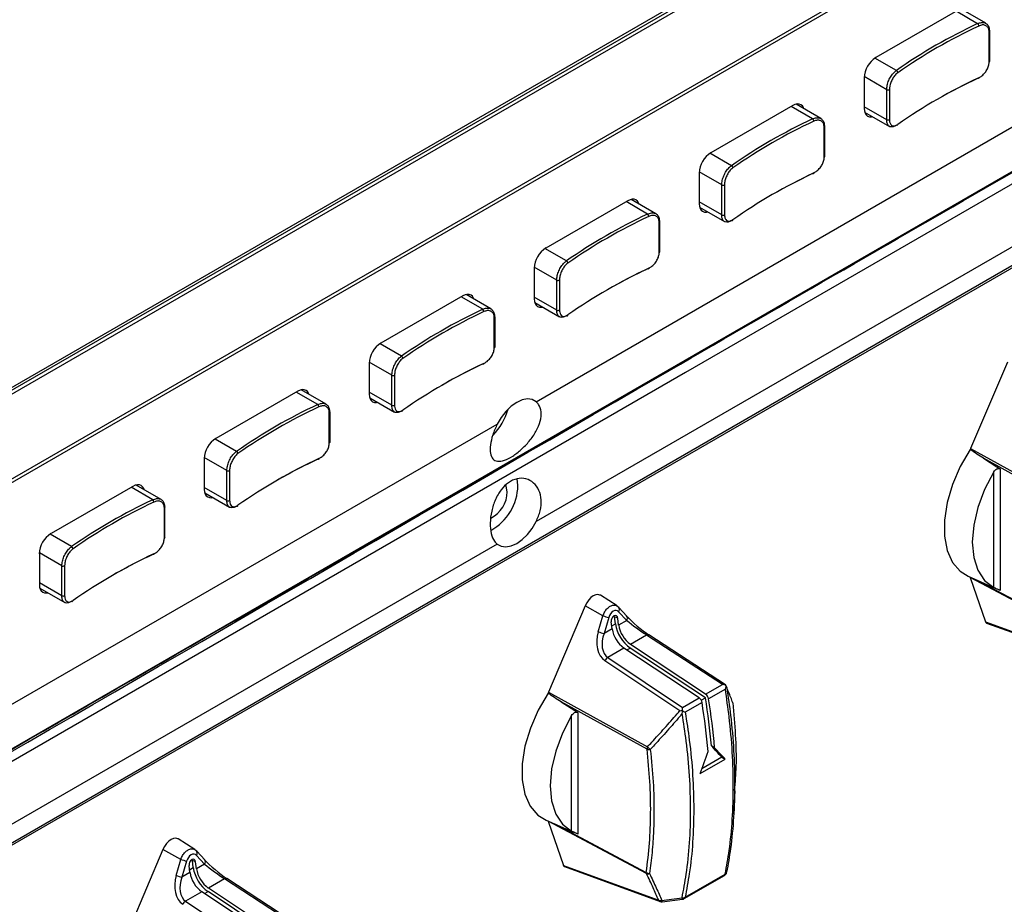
# Model space of a CAD drawing. Header units: millimetres. Extents: x 7205 to 9529, y -660 to 140.
# Tile 164 of 193: x 8985 to 9092, y -255 to -159. Entities that reach past the tile are written whole.
import ezdxf

# ---------------------------------------------------------------- set-up
doc = ezdxf.new("R2010")
doc.units = ezdxf.units.MM
doc.header["$LTSCALE"] = 3

msp = doc.modelspace()

# ---------------------------------------------------------------- linework, layer by layer
at = {"color": 7, "linetype": 'Continuous', "lineweight": 25}
for p, q in [((9040.97, -200.63), (9173.2, -124.29)), ((9173.2, -137.36), (9040.97, -213.69)), ((9170.57, -140.91), (8907.13, -293)), ((9168.25, -142.49), (8907.33, -293.12)), ((9076.77, -146.17), (8926.15, -233.12)), ((9076.41, -145.97), (8926.5, -232.51)), ((9076.13, -145.81), (8926.79, -232.02)), ((8921.7, -244.92), (9081.22, -152.83)), ((8921.82, -245.24), (9081.35, -153.15)), ((9086.86, -158.01), (9077.95, -163.15)), ((9089.93, -159.42), (9087.22, -157.86)), ((9090.29, -163.64), (9090.29, -160.37)), ((9090.37, -163.55), (9090.37, -160.28)), ((9076.68, -165.35), (9076.68, -168.7)), ((9079.14, -169.92), (9079.14, -166.65)), ((9079.44, -166.64), (9079.44, -169.9)), ((9071.97, -169.79), (9069.26, -168.23)), ((9068.9, -168.37), (9059.99, -173.52)), ((9076.73, -169.09), (9079.44, -170.65)), ((9072.33, -174.01), (9072.33, -170.74)), ((9072.41, -173.92), (9072.41, -170.65)), ((9058.72, -175.72), (9058.72, -179.07)), ((9061.18, -180.28), (9061.18, -177.02)), ((9061.47, -177.01), (9061.47, -180.27)), ((9050.94, -178.74), (9042.03, -183.89)), ((9054.01, -180.16), (9051.3, -178.6)), ((9058.77, -179.45), (9061.48, -181.02)), ((9054.37, -184.38), (9054.37, -181.11)), ((9054.45, -184.28), (9054.45, -181.02)), ((9040.76, -186.09), (9040.76, -189.44)), ((9043.22, -190.65), (9043.22, -187.39)), ((9043.51, -187.38), (9043.51, -190.64)), ((9032.98, -189.11), (9024.07, -194.25)), ((9036.05, -190.53), (9033.34, -188.96)), ((9040.81, -189.82), (9043.52, -191.39)), ((9036.41, -194.74), (9036.41, -191.48)), ((9036.49, -194.65), (9036.49, -191.39)), ((9022.8, -196.46), (9022.8, -199.81)), ((9092.27, -196.31), (9088.26, -205.73)), ((9025.25, -201.02), (9025.25, -197.75)), ((9025.55, -197.74), (9025.55, -201.01)), ((9018.09, -200.9), (9015.38, -199.33)), ((9015.02, -199.48), (9006.11, -204.62)), ((9022.85, -200.19), (9025.56, -201.75)), ((9018.45, -205.11), (9018.45, -201.85)), ((9018.53, -205.02), (9018.53, -201.75)), ((8904.5, -279.41), (9036.73, -203.07)), ((9088.26, -205.73), (9099.06, -211.67)), ((9004.84, -206.83), (9004.84, -210.18)), ((9099, -211.93), (9089.66, -206.79)), ((9091.49, -207.94), (9091.49, -221.18)), ((9007.29, -211.39), (9007.29, -208.12)), ((9007.59, -208.11), (9007.59, -211.38)), ((9038.99, -209.77), (9038.9, -209)), ((9090.79, -220.87), (9090.79, -208.27)), ((8997.06, -209.85), (8988.15, -214.99)), ((9000.13, -211.26), (8997.42, -209.7)), ((9004.89, -210.56), (9007.6, -212.12)), ((9000.49, -215.48), (9000.49, -212.21)), ((9000.56, -215.39), (9000.56, -212.12)), ((9036.73, -216.14), (8904.5, -292.47)), ((8986.88, -217.2), (8986.88, -220.54)), ((8989.33, -221.76), (8989.33, -218.49)), ((8989.63, -218.48), (8989.63, -221.75)), ((9088.01, -219.64), (9091.08, -221)), ((9098.94, -225.48), (9088.22, -219.78)), ((9088.22, -219.78), (9089.89, -224.6)), ((8986.93, -220.93), (8989.64, -222.49)), ((9049.78, -222.87), (9047.96, -221.71)), ((9046.3, -222.85), (9042.3, -232.27)), ((9048.24, -223.94), (9046.3, -222.85)), ((9049.97, -223.03), (9049.77, -222.89)), ((9047.73, -225.69), (9048.24, -223.94)), ((9050.83, -224.45), (9049.95, -223.5)), ((9050.85, -223.98), (9049.97, -223.03)), ((9048.88, -224.12), (9048.37, -225.87)), ((9049.24, -225.36), (9049.14, -224.6)), ((9049.6, -224.82), (9049.5, -224.06)), ((9049.85, -224.2), (9049.5, -224.06)), ((9049.95, -224.95), (9049.85, -224.2)), ((9050.83, -224.45), (9049.95, -224.95)), ((9089.89, -224.6), (9100.27, -228.38)), ((9090.01, -224.73), (9100.42, -228.52)), ((9049.24, -225.36), (9048.37, -225.87)), ((9053, -226.04), (9051.24, -227.05)), ((9061.24, -231.43), (9053, -226.04)), ((9061.58, -231.46), (9053.25, -226.01)), ((9059.42, -232.48), (9051.24, -227.05)), ((9050.53, -227.46), (9048.77, -228.48)), ((9058.71, -232.88), (9050.53, -227.46)), ((9059.39, -232.87), (9051.21, -227.45)), ((9056.6, -234.29), (9048.46, -228.83)), ((9048.77, -228.48), (9056.9, -233.93)), ((9059.42, -232.48), (9061.24, -231.43)), ((9061.63, -231.51), (9061.57, -231.47)), ((9061.63, -231.56), (9061.62, -231.53)), ((9042.3, -232.27), (9053.1, -238.2)), ((9061.57, -231.93), (9059.74, -232.98)), ((9061.63, -231.56), (9061.63, -231.56)), ((9053.04, -238.46), (9043.7, -233.32)), ((9056.9, -233.93), (9058.71, -232.88)), ((9059.03, -233.39), (9057.2, -234.45)), ((9058.94, -233.13), (9059.39, -232.87)), ((9045.52, -234.48), (9045.52, -247.71)), ((9044.83, -247.4), (9044.83, -234.8)), ((9060.4, -238.31), (9060.05, -238.11)), ((9058.81, -241.12), (9061.54, -239.54)), ((9061.19, -239.34), (9059.01, -240.6)), ((9061.19, -239.34), (9061.54, -239.54)), ((9062.49, -245.53), (9062.63, -243.02)), ((9042.05, -246.18), (9045.12, -247.54)), ((9052.98, -252.01), (9042.26, -246.31)), ((9042.26, -246.31), (9043.93, -251.14)), ((9003.82, -249.4), (9002, -248.24)), ((9000.34, -249.38), (8996.34, -258.8)), ((9002.28, -250.48), (9000.34, -249.38)), ((9004.01, -249.56), (9003.81, -249.42)), ((9004.88, -250.51), (9004.01, -249.56)), ((9001.77, -252.22), (9002.28, -250.48)), ((9002.91, -250.65), (9002.4, -252.4)), ((9003.64, -251.35), (9003.54, -250.6)), ((9003.89, -250.73), (9003.54, -250.6)), ((9003.99, -251.49), (9003.89, -250.73)), ((9004.86, -250.98), (9003.99, -250.03)), ((9003.28, -251.9), (9002.4, -252.4)), ((9003.28, -251.9), (9003.18, -251.14)), ((9004.86, -250.98), (9003.99, -251.49)), ((9043.93, -251.14), (9054.31, -254.91)), ((9044.05, -251.26), (9054.46, -255.05)), ((9061.71, -251.88), (9061.71, -251.85)), ((9007.04, -252.57), (9005.28, -253.59)), ((9015.27, -257.96), (9007.04, -252.57)), ((9015.62, -257.99), (9007.29, -252.54)), ((9057.1, -254.74), (9061.47, -252.22)), ((9057.19, -254.59), (9061.56, -252.07)), ((9004.57, -254), (9002.81, -255.01)), ((9012.75, -259.42), (9004.57, -254)), ((9013.43, -259.4), (9005.25, -253.98)), ((9013.46, -259.01), (9005.28, -253.59)), ((9002.81, -255.01), (9010.93, -260.47)), ((9054.69, -255.08), (9056.91, -254.8))]:
    msp.add_line(p, q, dxfattribs=at)
at = {"color": 8, "linetype": 'Continuous', "lineweight": 25}
for p, q in [((9089.03, -159.46), (9086.69, -158.11)), ((9080.19, -164.56), (9077.85, -163.21)), ((9079.14, -166.65), (9076.68, -165.23)), ((9071.07, -169.83), (9068.73, -168.48)), ((9079.14, -169.92), (9076.68, -168.5)), ((9062.23, -174.93), (9059.89, -173.58)), ((9061.18, -177.02), (9058.72, -175.6)), ((9053.11, -180.2), (9050.76, -178.84)), ((9061.18, -180.28), (9058.72, -178.87)), ((9044.27, -185.3), (9041.93, -183.95)), ((9043.22, -187.39), (9040.76, -185.97)), ((9035.15, -190.56), (9032.8, -189.21)), ((9043.22, -190.65), (9040.76, -189.23)), ((9026.31, -195.67), (9023.97, -194.32)), ((9025.25, -197.75), (9022.8, -196.34)), ((9017.19, -200.93), (9014.84, -199.58)), ((9025.25, -201.02), (9022.8, -199.6)), ((9008.35, -206.04), (9006.01, -204.69)), ((9007.29, -208.12), (9004.84, -206.71)), ((8999.22, -211.3), (8996.88, -209.95)), ((9007.29, -211.39), (9004.84, -209.97)), ((8990.39, -216.4), (8988.05, -215.05)), ((8989.33, -218.49), (8986.88, -217.08)), ((8989.33, -221.76), (8986.88, -220.34)), ((9089.02, -220.09), (9098.92, -225.36)), ((9049.2, -225.05), (9049.6, -224.82)), ((9050.84, -227.66), (9051.21, -227.45)), ((9043.06, -246.63), (9052.96, -251.89)), ((9003.24, -251.59), (9003.64, -251.35)), ((9004.87, -254.2), (9005.25, -253.98))]:
    msp.add_line(p, q, dxfattribs=at)
at = {"color": 7, "linetype": 'Continuous', "lineweight": 25, "flags": 128}
for points in [[(8898.63, -287.64), (8898.63, -287.64), (8900.04, -286.82), (8905.7, -283.56), (8928.32, -270.5), (9018.84, -218.25), (9098.12, -172.48), (9177.4, -126.71), (9177.4, -126.71)], [(9177.44, -128.04), (9177.44, -128.04), (9176.03, -128.86), (9170.37, -132.12), (9147.74, -145.19), (9057.23, -197.43), (8977.89, -243.24), (8898.55, -289.04), (8898.55, -289.04)], [(9089.15, -165.35), (9089.15, -165.38), (9089.14, -165.4), (9089.13, -165.42), (9089.12, -165.44), (9089.1, -165.44), (9089.08, -165.44), (9089.05, -165.43), (9089.03, -165.42)], [(9070.12, -168.73), (9070.08, -168.6), (9069.96, -168.42), (9069.8, -168.29), (9069.61, -168.21), (9069.39, -168.2), (9069.15, -168.26), (9068.9, -168.37)], [(9076.68, -168.7), (9076.7, -168.97), (9076.78, -169.21), (9076.89, -169.39), (9077.05, -169.53), (9077.25, -169.6), (9077.47, -169.61), (9077.6, -169.58)], [(9071.19, -175.71), (9071.19, -175.74), (9071.18, -175.77), (9071.17, -175.79), (9071.16, -175.8), (9071.14, -175.81), (9071.12, -175.81), (9071.09, -175.8), (9071.07, -175.79)], [(9052.16, -179.09), (9052.12, -178.97), (9052, -178.78), (9051.84, -178.65), (9051.65, -178.58), (9051.43, -178.57), (9051.19, -178.63), (9050.94, -178.74)], [(9058.72, -179.07), (9058.74, -179.34), (9058.82, -179.58), (9058.93, -179.76), (9059.09, -179.89), (9059.29, -179.97), (9059.51, -179.97), (9059.63, -179.95)], [(9053.23, -186.08), (9053.23, -186.11), (9053.22, -186.14), (9053.21, -186.16), (9053.2, -186.17), (9053.18, -186.18), (9053.15, -186.18), (9053.13, -186.17), (9053.11, -186.16)], [(9034.2, -189.46), (9034.16, -189.34), (9034.04, -189.15), (9033.88, -189.02), (9033.69, -188.95), (9033.47, -188.94), (9033.23, -189), (9032.98, -189.11)], [(9040.76, -189.44), (9040.78, -189.71), (9040.86, -189.94), (9040.97, -190.13), (9041.13, -190.26), (9041.32, -190.33), (9041.54, -190.34), (9041.67, -190.32)], [(9035.27, -196.45), (9035.27, -196.48), (9035.26, -196.51), (9035.25, -196.53), (9035.24, -196.54), (9035.22, -196.55), (9035.19, -196.55), (9035.17, -196.54), (9035.15, -196.53)], [(9016.24, -199.83), (9016.2, -199.71), (9016.08, -199.52), (9015.92, -199.39), (9015.73, -199.32), (9015.51, -199.31), (9015.27, -199.36), (9015.02, -199.48)], [(9022.8, -199.81), (9022.82, -200.08), (9022.9, -200.31), (9023.01, -200.5), (9023.17, -200.63), (9023.36, -200.7), (9023.58, -200.71), (9023.71, -200.69)], [(9040.97, -200.63), (9040.53, -200.4), (9040.02, -200.33), (9039.45, -200.44), (9038.85, -200.71), (9038.25, -201.13), (9037.68, -201.68), (9037.17, -202.34), (9036.73, -203.07)], [(9017.31, -206.82), (9017.31, -206.85), (9017.3, -206.88), (9017.29, -206.9), (9017.27, -206.91), (9017.26, -206.92), (9017.23, -206.92), (9017.21, -206.91), (9017.19, -206.89)], [(9088.23, -205.83), (9087.15, -207.7), (9086.3, -209.65), (9085.72, -211.62), (9085.42, -213.51), (9085.41, -215.28), (9085.71, -216.83), (9086.29, -218.12), (9087.14, -219.1), (9088.01, -219.64)], [(9089.66, -206.79), (9091.13, -207.72), (9091.49, -207.94)], [(9090.79, -208.27), (9089.8, -210.18), (9089.06, -212.14), (9088.61, -214.08), (9088.45, -215.92), (9088.61, -217.58), (9089.06, -218.99), (9089.8, -220.11), (9090.79, -220.87)], [(8998.28, -210.2), (8998.24, -210.08), (8998.12, -209.89), (8997.96, -209.76), (8997.77, -209.69), (8997.55, -209.68), (8997.31, -209.73), (8997.06, -209.85)], [(9037.82, -210.44), (9037.7, -209.81), (9037.66, -209.73)], [(9004.84, -210.18), (9004.86, -210.45), (9004.94, -210.68), (9005.05, -210.87), (9005.21, -211), (9005.4, -211.07), (9005.62, -211.08), (9005.75, -211.06)], [(9036.73, -216.14), (9037.17, -216.37), (9037.68, -216.43), (9038.25, -216.33), (9038.85, -216.06), (9039.45, -215.64), (9040.02, -215.08), (9040.53, -214.42), (9040.97, -213.69)], [(8999.35, -217.19), (8999.35, -217.22), (8999.34, -217.24), (8999.33, -217.26), (8999.31, -217.28), (8999.3, -217.28), (8999.27, -217.28), (8999.25, -217.28), (8999.22, -217.26)], [(8986.88, -220.54), (8986.9, -220.82), (8986.97, -221.05), (8987.09, -221.24), (8987.25, -221.37), (8987.44, -221.44), (8987.66, -221.45), (8987.79, -221.43)], [(9047.96, -221.71), (9047.91, -221.68), (9047.7, -221.63), (9047.45, -221.66), (9047.19, -221.77), (9046.93, -221.96), (9046.69, -222.22), (9046.47, -222.52), (9046.3, -222.85)], [(9049.5, -224.06), (9049.48, -223.98), (9049.47, -223.95)], [(9042.27, -232.37), (9041.19, -234.23), (9040.34, -236.19), (9039.75, -238.15), (9039.45, -240.05), (9039.45, -241.81), (9039.75, -243.37), (9040.33, -244.66), (9041.17, -245.64), (9042.05, -246.18)], [(9043.7, -233.32), (9045.17, -234.25), (9045.52, -234.48)], [(9044.83, -234.8), (9043.84, -236.71), (9043.1, -238.67), (9042.65, -240.61), (9042.49, -242.45), (9042.65, -244.11), (9043.1, -245.53), (9043.84, -246.64), (9044.83, -247.4)], [(9002, -248.24), (9001.95, -248.22), (9001.74, -248.16), (9001.49, -248.19), (9001.23, -248.31), (9000.97, -248.5), (9000.73, -248.75), (9000.51, -249.05), (9000.34, -249.38)], [(9003.54, -250.6), (9003.52, -250.52), (9003.5, -250.48)]]:
    msp.add_lwpolyline(points, dxfattribs=at)
at = {"color": 7, "linetype": 'Continuous', "lineweight": 25}
for centre, radius, start, end in [((9114.09, -213.08), 59.19, 115.0518, 124.9428), ((9114.14, -213.17), 59, 115.0518, 124.9428), ((9088.82, -159.72), 0.338, 1.9081, 51.3411), ((9090.27, -160.29), 0.0993, 5.2668, 66.0533), ((9079.44, -165.48), 2.77, 122.6055, 177.3945), ((9090.26, -163.53), 0.11, 286.8831, 352.6849), ((9080.06, -164.82), 0.284, 3.3445, 63.0787), ((9114.14, -218.8), 59, 115.0518, 124.9428), ((9116.34, -223.37), 64.06, 115.2383, 119.4028), ((9079.28, -166.38), 0.3, 242.1601, 301.9051), ((9096.13, -223.45), 59.19, 115.0518, 124.9428), ((9096.18, -223.53), 59, 115.0518, 124.9428), ((9070.86, -170.09), 0.338, 1.9081, 51.3411), ((9079.28, -169.65), 0.3, 242.1601, 301.9051), ((9080.24, -170.44), 0.0991, 235.5439, 4.9136), ((9072.31, -170.66), 0.0993, 5.2668, 66.0533), ((9061.48, -175.85), 2.77, 122.6055, 177.3945), ((9072.3, -173.9), 0.11, 286.8831, 352.6849), ((9062.1, -175.18), 0.284, 3.3445, 63.0787), ((9096.18, -229.17), 59, 115.0518, 124.9428), ((9098.35, -233.67), 63.99, 115.2369, 119.5236), ((9061.32, -176.75), 0.3, 242.1601, 301.9051), ((9078.17, -233.82), 59.19, 115.0518, 124.9428), ((9078.22, -233.9), 59, 115.0518, 124.9428), ((9052.9, -180.46), 0.338, 1.9081, 51.3411), ((9054.35, -181.03), 0.0993, 5.2668, 66.0533), ((9061.32, -180.02), 0.3, 242.1601, 301.9051), ((9062.28, -180.81), 0.0991, 235.5439, 4.9136), ((9043.52, -186.22), 2.77, 122.6055, 177.3945), ((9054.34, -184.27), 0.11, 286.8831, 352.6849), ((9044.14, -185.55), 0.284, 3.3445, 63.0787), ((9078.22, -239.54), 59, 115.0518, 124.9428), ((9080.36, -243.98), 63.92, 115.2357, 119.6263), ((9043.36, -187.12), 0.3, 242.1601, 301.9051), ((9060.21, -244.19), 59.19, 115.0518, 124.9428), ((9034.93, -190.83), 0.338, 1.9081, 51.3411), ((9043.36, -190.39), 0.3, 242.1601, 301.9051), ((9060.26, -244.27), 59, 115.0518, 124.9428), ((9036.39, -191.4), 0.0993, 5.2668, 66.0533), ((9044.32, -191.18), 0.0991, 235.5439, 4.9136), ((9025.56, -196.58), 2.77, 122.6055, 177.3945), ((9036.38, -194.64), 0.11, 286.8831, 352.6849), ((9026.18, -195.92), 0.284, 3.3445, 63.0787), ((9060.26, -249.91), 59, 115.0518, 124.9428), ((9062.37, -254.3), 63.87, 115.2346, 119.711), ((9025.4, -197.49), 0.3, 242.1601, 301.9051), ((9042.25, -254.56), 59.19, 115.0518, 124.9428), ((9042.3, -254.64), 59, 115.0518, 124.9428), ((9016.97, -201.2), 0.338, 1.9081, 51.3411), ((9025.4, -200.75), 0.3, 242.1601, 301.9051), ((9031.62, -199.72), 6.52, 315.4605, 344.6376), ((9018.43, -201.76), 0.0993, 5.2668, 66.0533), ((9026.36, -201.55), 0.0991, 235.5439, 4.9136), ((9007.6, -206.95), 2.77, 122.6055, 177.3945), ((9018.42, -205.01), 0.11, 286.8831, 352.6849), ((9008.22, -206.29), 0.284, 3.3445, 63.0787), ((9042.3, -260.27), 59, 115.0518, 124.9428), ((9044.39, -264.63), 63.82, 115.2338, 119.7777), ((9007.43, -207.86), 0.3, 242.1601, 301.9051), ((9033.24, -209.62), 5.75, 299.131, 358.5499), ((9034.52, -210.36), 3.31, 297.3008, 358.5822), ((9024.29, -264.93), 59.19, 115.0518, 124.9428), ((9024.34, -265.01), 59, 115.0518, 124.9428), ((8999.01, -211.57), 0.338, 1.9081, 51.3411), ((9000.47, -212.13), 0.0993, 5.2668, 66.0533), ((9007.43, -211.12), 0.3, 242.1601, 301.9051), ((9008.4, -211.91), 0.0991, 235.5439, 4.9136), ((8989.64, -217.32), 2.77, 122.6055, 177.3945), ((9000.46, -215.38), 0.11, 286.8831, 352.6849), ((8990.26, -216.66), 0.284, 3.3445, 63.0787), ((9024.34, -270.64), 59, 115.0518, 124.9428), ((9026.42, -274.97), 63.79, 115.2333, 119.8266), ((8989.47, -218.23), 0.3, 242.1601, 301.9051), ((8989.47, -221.49), 0.3, 242.1601, 301.9051), ((8990.44, -222.28), 0.0991, 235.5439, 4.9136), ((9049.81, -219.56), 4.65, 250.3054, 258.3994), ((9049.81, -224.52), 0.675, 123.8571, 186.795), ((9049.58, -224.19), 0.269, 358.6936, 122.5046), ((9053.52, -224.22), 3.97, 188.7063, 234.4137), ((9053.09, -224.47), 3.17, 188.7063, 234.4137), ((9049.3, -221.31), 4.65, 250.3054, 258.3994), ((9052.38, -224.88), 3.17, 188.7063, 234.4137), ((9049.21, -229.18), 0.827, 121.9326, 154.6462), ((9058.96, -233.12), 0.795, 9.9207, 54.3767), ((9058.25, -233.53), 0.795, 9.9207, 54.3767), ((8989.13, -244.78), 70.82, 4.9093, 9.2537), ((8990.03, -244.17), 70.28, 4.9469, 9.2529), ((8989.84, -244.37), 70.82, 4.9093, 9.2537), ((9053.74, -238.48), 0.698, 156.5924, 178.1977), ((9053.3, -237.71), 0.798, 251.1607, 277.0973), ((9054.14, -237.44), 1.29, 216.3886, 234.9703), ((9003.85, -246.09), 4.65, 250.3054, 258.3994), ((9003.85, -251.06), 0.675, 123.8571, 186.795), ((9003.62, -250.72), 0.269, 358.6936, 122.5046), ((9006.42, -251.42), 3.17, 188.7063, 234.4137), ((9007.56, -250.75), 3.97, 188.7063, 234.4137), ((9007.12, -251.01), 3.17, 188.7063, 234.4137), ((9053.35, -251.31), 0.701, 235.9517, 266.9785), ((9053.33, -251.9), 0.375, 179.4886, 197.8672), ((9061.22, -251.79), 0.5, 299.9973, 348.9943), ((9003.34, -247.84), 4.65, 250.3054, 258.3994), ((9053.15, -251.51), 0.531, 251.313, 288.3976), ((9003.24, -255.72), 0.827, 121.9326, 154.6462), ((9054.5, -254.42), 0.528, 248.4909, 285.4742), ((9054.63, -254.58), 0.5, 250.0113, 277.0099), ((9056.93, -254.08), 0.575, 263.2747, 297.6115), ((9056.85, -254.31), 0.5, 277.0705, 299.9973)]:
    msp.add_arc(centre, radius, start, end, dxfattribs=at)
at = {"color": 8, "linetype": 'Continuous', "lineweight": 25}
for centre, radius, start, end in [((9090.26, -160.27), 0.11, 286.8831, 352.6849), ((9072.3, -170.64), 0.11, 286.8831, 352.6849), ((9054.34, -181), 0.11, 286.8831, 352.6849), ((9036.38, -191.37), 0.11, 286.8831, 352.6849), ((9018.42, -201.74), 0.11, 286.8831, 352.6849), ((9000.46, -212.11), 0.11, 286.8831, 352.6849), ((9049.64, -223.25), 0.396, 321.0579, 34.396), ((9050.52, -224.2), 0.396, 321.0642, 34.3206), ((9053.15, -226.23), 0.245, 65.4442, 126.636), ((9003.68, -249.78), 0.396, 321.0579, 34.396), ((9004.56, -250.73), 0.396, 321.0642, 34.3206), ((9061.43, -251.82), 0.281, 297.4712, 347.1888), ((9007.19, -252.77), 0.245, 65.4442, 126.636), ((9061.36, -252.04), 0.208, 301.9989, 352.7395), ((9054.56, -254.79), 0.281, 205.6968, 248.8492), ((9054.91, -254.93), 0.263, 180.9306, 215.7074), ((9057.13, -254.65), 0.273, 181.0519, 215.0058), ((9056.98, -254.56), 0.212, 302.4882, 352.2502)]:
    msp.add_arc(centre, radius, start, end, dxfattribs=at)
at = {"color": 7, "linetype": 'Continuous', "lineweight": 25}
for centre, major_axis, ratio, start_param, end_param in [((9088.56, -205.78), (0.25, 0.433), 0.57759, 1.780363, 2.00147), ((9088.56, -219.45), (0.25, 0.433), 0.577267, 2.53224, 2.677771), ((9049.47, -224.24), (0.311, 0.858), 0.66383, 5.951767, 7.950343), ((9052.26, -224.75), (2.03, -1.71), 0.157943, 4.03822, 5.366914), ((9051.96, -225.13), (1.76, -1.29), 0.065467, 4.066364, 5.395058), ((9090.23, -224.28), (0.244, 0.441), 0.581189, 2.65916, 3.232623), ((9049.74, -226.2), (0.92, 2.8), 0.701581, 1.618085, 2.94678), ((9050.02, -226.25), (1.12, 2.31), 0.652842, 1.721196, 3.04989), ((9061.21, -231.82), (0.709, -0.02), 0.55386, 0.96024, 1.54952), ((9042.6, -232.32), (0.25, 0.433), 0.57759, 1.780363, 2.00147), ((9056.87, -234.32), (0.02, 0.589), 0.02936, 4.852962, 5.442242), ((9013.91, -220.84), (22.65, 69.26), 0.673999, 4.639277, 4.674395), ((9020.57, -216.99), (51.04, -40.08), 0.163149, 0.788514, 0.823924), ((9020.57, -216.99), (51.46, -40.41), 0.163149, 0.787951, 0.823068), ((9042.6, -245.99), (0.25, 0.433), 0.577267, 2.53224, 2.677771), ((9003.51, -250.78), (0.311, 0.858), 0.66383, 5.951767, 7.950343), ((9006.3, -251.28), (2.03, -1.71), 0.157943, 4.03822, 5.366914), ((9005.99, -251.67), (1.76, -1.29), 0.065467, 4.066364, 5.395058), ((9044.26, -250.81), (0.244, 0.441), 0.581189, 2.65916, 3.232623), ((9003.78, -252.74), (0.92, 2.8), 0.701581, 1.618085, 2.94678), ((9004.06, -252.78), (1.12, 2.31), 0.652842, 1.721196, 3.04989)]:
    msp.add_ellipse(centre, major_axis=major_axis, ratio=ratio, start_param=start_param, end_param=end_param, dxfattribs=at)
for points, knots in [([(8897.85, -288.07), (8898.26, -287.89), (8899.27, -287.43), (8900.72, -286.54), (8952.78, -256.92), (9028.89, -212.46), (9117.61, -161.38), (9157.03, -138.56), (9172.43, -129.71), (9175.52, -127.89), (9177.28, -126.92), (9177.74, -126.52), (9177.82, -126.45)], [0, 0, 0, 0, 0.003834, 0.009517, 0.016018, 0.558398, 0.829589, 0.965184, 0.982133, 0.993824, 0.999, 1, 1, 1, 1]), ([(9089.03, -159.46), (9089.17, -159.41), (9089.46, -159.3), (9089.84, -159.35), (9090.14, -159.56), (9090.29, -159.86), (9090.3, -160.11), (9090.31, -160.2)], [0, 0, 0, 0, 0.216097, 0.432225, 0.648158, 0.86299, 1, 1, 1, 1]), ([(9090.29, -160.37), (9090.28, -160.29), (9090.27, -160.08), (9090.14, -159.81), (9089.88, -159.62), (9089.54, -159.57), (9089.28, -159.67), (9089.15, -159.71)], [0, 0, 0, 0, 0.137133, 0.352115, 0.56809, 0.784119, 1, 1, 1, 1]), ([(9089.15, -165.35), (9089.24, -165.3), (9089.45, -165.19), (9089.77, -164.89), (9090.06, -164.49), (9090.25, -164.05), (9090.28, -163.78), (9090.29, -163.64)], [0, 0, 0, 0, 0.145196, 0.360082, 0.573717, 0.786774, 1, 1, 1, 1]), ([(9079.14, -166.65), (9079.15, -166.49), (9079.17, -166.17), (9079.35, -165.64), (9079.61, -165.15), (9079.91, -164.78), (9080.11, -164.62), (9080.19, -164.56)], [0, 0, 0, 0, 0.21304, 0.425981, 0.639621, 0.85465, 1, 1, 1, 1]), ([(9080.34, -164.8), (9080.27, -164.85), (9080.1, -164.99), (9079.84, -165.32), (9079.62, -165.75), (9079.46, -166.22), (9079.45, -166.5), (9079.44, -166.64)], [0, 0, 0, 0, 0.145196, 0.360082, 0.573717, 0.786774, 1, 1, 1, 1]), ([(9071.07, -169.83), (9071.21, -169.77), (9071.5, -169.67), (9071.88, -169.72), (9072.17, -169.93), (9072.33, -170.23), (9072.34, -170.47), (9072.35, -170.57)], [0, 0, 0, 0, 0.216097, 0.432225, 0.648158, 0.86299, 1, 1, 1, 1]), ([(9072.33, -170.74), (9072.32, -170.66), (9072.31, -170.45), (9072.18, -170.17), (9071.92, -169.99), (9071.58, -169.94), (9071.32, -170.03), (9071.19, -170.08)], [0, 0, 0, 0, 0.137133, 0.352115, 0.56809, 0.784119, 1, 1, 1, 1]), ([(9080.19, -170.52), (9080.07, -170.59), (9079.83, -170.73), (9079.51, -170.71), (9079.28, -170.54), (9079.15, -170.25), (9079.14, -170.01), (9079.14, -169.92)], [0, 0, 0, 0, 0.216097, 0.432225, 0.648158, 0.86299, 1, 1, 1, 1]), ([(9079.44, -169.9), (9079.44, -169.99), (9079.45, -170.2), (9079.56, -170.45), (9079.76, -170.6), (9080.03, -170.61), (9080.24, -170.49), (9080.34, -170.43)], [0, 0, 0, 0, 0.137133, 0.352115, 0.56809, 0.784119, 1, 1, 1, 1]), ([(9071.19, -175.71), (9071.28, -175.67), (9071.49, -175.55), (9071.81, -175.26), (9072.1, -174.86), (9072.29, -174.42), (9072.32, -174.14), (9072.33, -174.01)], [0, 0, 0, 0, 0.145196, 0.360082, 0.573717, 0.786774, 1, 1, 1, 1]), ([(9061.18, -177.02), (9061.19, -176.86), (9061.21, -176.54), (9061.39, -176.01), (9061.65, -175.52), (9061.95, -175.15), (9062.15, -174.99), (9062.23, -174.93)], [0, 0, 0, 0, 0.21304, 0.425981, 0.639621, 0.85465, 1, 1, 1, 1]), ([(9062.38, -175.17), (9062.31, -175.22), (9062.14, -175.36), (9061.88, -175.69), (9061.66, -176.12), (9061.5, -176.59), (9061.48, -176.87), (9061.47, -177.01)], [0, 0, 0, 0, 0.145196, 0.360082, 0.573717, 0.786774, 1, 1, 1, 1]), ([(9053.11, -180.2), (9053.25, -180.14), (9053.54, -180.03), (9053.92, -180.09), (9054.21, -180.29), (9054.37, -180.6), (9054.38, -180.84), (9054.39, -180.94)], [0, 0, 0, 0, 0.216097, 0.432225, 0.648158, 0.86299, 1, 1, 1, 1]), ([(9054.37, -181.11), (9054.36, -181.03), (9054.35, -180.81), (9054.22, -180.54), (9053.96, -180.36), (9053.61, -180.31), (9053.36, -180.4), (9053.23, -180.45)], [0, 0, 0, 0, 0.137133, 0.352115, 0.56809, 0.784119, 1, 1, 1, 1]), ([(9062.23, -180.89), (9062.11, -180.96), (9061.87, -181.1), (9061.55, -181.08), (9061.32, -180.91), (9061.19, -180.62), (9061.18, -180.38), (9061.18, -180.28)], [0, 0, 0, 0, 0.216097, 0.432225, 0.648158, 0.86299, 1, 1, 1, 1]), ([(9061.47, -180.27), (9061.48, -180.35), (9061.49, -180.56), (9061.6, -180.82), (9061.8, -180.97), (9062.07, -180.98), (9062.28, -180.86), (9062.38, -180.8)], [0, 0, 0, 0, 0.137133, 0.352115, 0.56809, 0.784119, 1, 1, 1, 1]), ([(9053.23, -186.08), (9053.32, -186.04), (9053.53, -185.92), (9053.85, -185.63), (9054.14, -185.23), (9054.33, -184.79), (9054.36, -184.51), (9054.37, -184.38)], [0, 0, 0, 0, 0.145196, 0.360082, 0.573717, 0.786774, 1, 1, 1, 1]), ([(9043.22, -187.39), (9043.23, -187.23), (9043.25, -186.91), (9043.43, -186.38), (9043.69, -185.89), (9043.99, -185.52), (9044.19, -185.36), (9044.27, -185.3)], [0, 0, 0, 0, 0.21304, 0.425981, 0.639621, 0.85465, 1, 1, 1, 1]), ([(9044.42, -185.54), (9044.35, -185.59), (9044.18, -185.73), (9043.92, -186.06), (9043.7, -186.49), (9043.54, -186.96), (9043.52, -187.24), (9043.51, -187.38)], [0, 0, 0, 0, 0.145196, 0.360082, 0.573717, 0.786774, 1, 1, 1, 1]), ([(9035.15, -190.56), (9035.29, -190.51), (9035.58, -190.4), (9035.96, -190.45), (9036.25, -190.66), (9036.41, -190.97), (9036.42, -191.21), (9036.43, -191.3)], [0, 0, 0, 0, 0.216097, 0.432225, 0.648158, 0.86299, 1, 1, 1, 1]), ([(9036.41, -191.48), (9036.4, -191.39), (9036.39, -191.18), (9036.25, -190.91), (9036, -190.73), (9035.65, -190.68), (9035.4, -190.77), (9035.27, -190.82)], [0, 0, 0, 0, 0.137133, 0.352115, 0.56809, 0.784119, 1, 1, 1, 1]), ([(9044.27, -191.26), (9044.15, -191.33), (9043.91, -191.46), (9043.59, -191.45), (9043.35, -191.27), (9043.23, -190.98), (9043.22, -190.75), (9043.22, -190.65)], [0, 0, 0, 0, 0.216097, 0.432225, 0.648158, 0.86299, 1, 1, 1, 1]), ([(9043.51, -190.64), (9043.52, -190.72), (9043.53, -190.93), (9043.63, -191.19), (9043.84, -191.34), (9044.11, -191.35), (9044.32, -191.23), (9044.42, -191.17)], [0, 0, 0, 0, 0.137133, 0.352115, 0.56809, 0.784119, 1, 1, 1, 1]), ([(9035.27, -196.45), (9035.36, -196.41), (9035.57, -196.29), (9035.89, -196), (9036.18, -195.6), (9036.37, -195.16), (9036.4, -194.88), (9036.41, -194.74)], [0, 0, 0, 0, 0.145196, 0.360082, 0.573717, 0.786774, 1, 1, 1, 1]), ([(9025.25, -197.75), (9025.27, -197.6), (9025.29, -197.28), (9025.47, -196.75), (9025.73, -196.26), (9026.03, -195.88), (9026.23, -195.73), (9026.31, -195.67)], [0, 0, 0, 0, 0.21304, 0.425981, 0.639621, 0.85465, 1, 1, 1, 1]), ([(9026.46, -195.9), (9026.39, -195.96), (9026.22, -196.1), (9025.96, -196.43), (9025.74, -196.86), (9025.58, -197.32), (9025.56, -197.6), (9025.55, -197.74)], [0, 0, 0, 0, 0.145196, 0.360082, 0.573717, 0.786774, 1, 1, 1, 1]), ([(9017.19, -200.93), (9017.33, -200.88), (9017.62, -200.77), (9018, -200.82), (9018.29, -201.03), (9018.45, -201.34), (9018.46, -201.58), (9018.47, -201.67)], [0, 0, 0, 0, 0.216097, 0.432225, 0.648158, 0.86299, 1, 1, 1, 1]), ([(9018.45, -201.85), (9018.44, -201.76), (9018.43, -201.55), (9018.29, -201.28), (9018.04, -201.09), (9017.69, -201.05), (9017.44, -201.14), (9017.31, -201.19)], [0, 0, 0, 0, 0.137133, 0.352115, 0.56809, 0.784119, 1, 1, 1, 1]), ([(9026.31, -201.63), (9026.19, -201.7), (9025.95, -201.83), (9025.63, -201.82), (9025.39, -201.64), (9025.27, -201.35), (9025.26, -201.11), (9025.25, -201.02)], [0, 0, 0, 0, 0.216097, 0.432225, 0.648158, 0.86299, 1, 1, 1, 1]), ([(9025.55, -201.01), (9025.56, -201.09), (9025.57, -201.3), (9025.67, -201.56), (9025.88, -201.71), (9026.15, -201.72), (9026.36, -201.6), (9026.46, -201.54)], [0, 0, 0, 0, 0.137133, 0.352115, 0.56809, 0.784119, 1, 1, 1, 1]), ([(9036.73, -203.07), (9036.56, -203.46), (9036.2, -204.25), (9035.96, -205.37), (9035.96, -206.29), (9036.22, -206.91), (9036.73, -207.18), (9037.49, -207.06), (9038.4, -206.6), (9039.35, -205.86), (9040.26, -204.93), (9041, -203.86), (9041.48, -202.73), (9041.57, -201.7), (9041.35, -201), (9041.06, -200.72), (9040.97, -200.63)], [0, 0, 0, 0, 0.073123, 0.146253, 0.219342, 0.293647, 0.369574, 0.445312, 0.518447, 0.589379, 0.660986, 0.735271, 0.811387, 0.88683, 0.96053, 1, 1, 1, 1]), ([(9017.31, -206.82), (9017.4, -206.77), (9017.61, -206.66), (9017.93, -206.37), (9018.22, -205.97), (9018.41, -205.53), (9018.44, -205.25), (9018.45, -205.11)], [0, 0, 0, 0, 0.145196, 0.360082, 0.573717, 0.786774, 1, 1, 1, 1]), ([(9007.29, -208.12), (9007.31, -207.96), (9007.33, -207.65), (9007.51, -207.12), (9007.77, -206.63), (9008.07, -206.25), (9008.27, -206.1), (9008.35, -206.04)], [0, 0, 0, 0, 0.21304, 0.425981, 0.639621, 0.85465, 1, 1, 1, 1]), ([(9008.5, -206.27), (9008.43, -206.33), (9008.26, -206.46), (9008, -206.79), (9007.78, -207.23), (9007.62, -207.69), (9007.6, -207.97), (9007.59, -208.11)], [0, 0, 0, 0, 0.145196, 0.360082, 0.573717, 0.786774, 1, 1, 1, 1]), ([(9089.66, -206.79), (9089.42, -206.64), (9088.94, -206.33), (9088.46, -206), (9088.23, -205.83)], [0, 0, 0, 0, 0.499284, 1, 1, 1, 1]), ([(9090.79, -208.27), (9090.84, -208.2), (9090.93, -208.07), (9091.1, -207.95), (9091.25, -207.9), (9091.38, -207.89), (9091.45, -207.93), (9091.49, -207.94)], [0, 0, 0, 0, 0.28524, 0.518773, 0.702424, 0.857169, 1, 1, 1, 1]), ([(9040.97, -213.69), (9041.14, -213.3), (9041.48, -212.5), (9041.57, -211.3), (9041.32, -210.23), (9040.73, -209.42), (9039.88, -208.96), (9038.9, -208.94), (9037.94, -209.38), (9037.12, -210.19), (9036.49, -211.28), (9036.08, -212.55), (9035.93, -213.86), (9036.04, -215.01), (9036.35, -215.76), (9036.63, -216.04), (9036.73, -216.14)], [0, 0, 0, 0, 0.073123, 0.146253, 0.219342, 0.293647, 0.369574, 0.445312, 0.518447, 0.589379, 0.660986, 0.735271, 0.811387, 0.88683, 0.96053, 1, 1, 1, 1]), ([(8999.22, -211.3), (8999.37, -211.25), (8999.66, -211.14), (9000.04, -211.19), (9000.33, -211.4), (9000.48, -211.71), (9000.5, -211.95), (9000.51, -212.04)], [0, 0, 0, 0, 0.216097, 0.432225, 0.648158, 0.86299, 1, 1, 1, 1]), ([(9000.49, -212.21), (9000.48, -212.13), (9000.47, -211.92), (9000.33, -211.65), (9000.08, -211.46), (8999.73, -211.41), (8999.48, -211.51), (8999.35, -211.55)], [0, 0, 0, 0, 0.137133, 0.352115, 0.56809, 0.784119, 1, 1, 1, 1]), ([(9008.35, -212), (9008.23, -212.06), (9007.99, -212.2), (9007.67, -212.19), (9007.43, -212.01), (9007.31, -211.72), (9007.3, -211.48), (9007.29, -211.39)], [0, 0, 0, 0, 0.216097, 0.432225, 0.648158, 0.86299, 1, 1, 1, 1]), ([(9007.59, -211.38), (9007.6, -211.46), (9007.61, -211.67), (9007.71, -211.92), (9007.92, -212.08), (9008.19, -212.09), (9008.4, -211.97), (9008.5, -211.91)], [0, 0, 0, 0, 0.137133, 0.352115, 0.56809, 0.784119, 1, 1, 1, 1]), ([(8989.33, -218.49), (8989.35, -218.33), (8989.37, -218.01), (8989.55, -217.49), (8989.81, -216.99), (8990.11, -216.62), (8990.31, -216.47), (8990.39, -216.4)], [0, 0, 0, 0, 0.21304, 0.425981, 0.639621, 0.85465, 1, 1, 1, 1]), ([(8999.35, -217.19), (8999.44, -217.14), (8999.65, -217.03), (8999.97, -216.73), (9000.25, -216.34), (9000.45, -215.89), (9000.48, -215.62), (9000.49, -215.48)], [0, 0, 0, 0, 0.145196, 0.360082, 0.573717, 0.786774, 1, 1, 1, 1]), ([(8990.54, -216.64), (8990.47, -216.7), (8990.3, -216.83), (8990.04, -217.16), (8989.82, -217.6), (8989.66, -218.06), (8989.64, -218.34), (8989.63, -218.48)], [0, 0, 0, 0, 0.145196, 0.360082, 0.573717, 0.786774, 1, 1, 1, 1]), ([(8990.39, -222.36), (8990.27, -222.43), (8990.03, -222.57), (8989.71, -222.56), (8989.47, -222.38), (8989.35, -222.09), (8989.34, -221.85), (8989.33, -221.76)], [0, 0, 0, 0, 0.216097, 0.432225, 0.648158, 0.86299, 1, 1, 1, 1]), ([(8989.63, -221.75), (8989.64, -221.83), (8989.65, -222.04), (8989.75, -222.29), (8989.96, -222.45), (8990.23, -222.46), (8990.44, -222.33), (8990.54, -222.27)], [0, 0, 0, 0, 0.137133, 0.352115, 0.56809, 0.784119, 1, 1, 1, 1]), ([(9091.49, -221.18), (9091.45, -221.17), (9091.38, -221.13), (9091.25, -221.08), (9091.11, -221.02), (9090.94, -220.94), (9090.84, -220.89), (9090.79, -220.87)], [0, 0, 0, 0, 0.150876, 0.301476, 0.458138, 0.693436, 1, 1, 1, 1]), ([(9061.66, -231.59), (9061.66, -231.58), (9061.65, -231.55), (9061.63, -231.52), (9061.63, -231.51)], [0, 0, 0, 0, 0.592742, 1, 1, 1, 1]), ([(9043.7, -233.32), (9043.46, -233.17), (9042.97, -232.86), (9042.5, -232.53), (9042.27, -232.37)], [0, 0, 0, 0, 0.499284, 1, 1, 1, 1]), ([(9061.56, -252.07), (9061.71, -251.22), (9062.24, -248.22), (9062.57, -242.59), (9062.24, -236.57), (9061.71, -232.94), (9061.57, -231.93)], [0, 0, 0, 0, 0.141716, 0.501026, 0.861502, 1, 1, 1, 1]), ([(9061.57, -231.93), (9061.57, -231.93), (9061.6, -231.85), (9061.64, -231.73), (9061.66, -231.62), (9061.66, -231.59)], [0, 0, 0, 0, 0.012609, 0.738598, 1, 1, 1, 1]), ([(9061.66, -231.59), (9061.69, -231.66), (9061.71, -231.72), (9061.72, -231.78), (9061.72, -231.79)], [0, 0, 0, 0, 0.982502, 1, 1, 1, 1]), ([(9061.72, -231.79), (9061.87, -232.78), (9062.39, -236.4), (9062.71, -242.39), (9062.38, -248.01), (9061.86, -251.01), (9061.71, -251.85)], [0, 0, 0, 0, 0.1374578, 0.4983688, 0.8581126, 1, 1, 1, 1]), ([(9062.37, -233.41), (9062.34, -233.32), (9062.24, -233.04), (9062.05, -232.54), (9061.85, -232.08), (9061.74, -231.83), (9061.72, -231.79)], [0, 0, 0, 0, 0.173056, 0.549638, 0.926158, 1, 1, 1, 1]), ([(9062.37, -233.41), (9062.58, -235.76), (9062.88, -239.1), (9062.61, -242.08), (9062.54, -242.95)], [0, 0, 0, 0, 0.706268, 1, 1, 1, 1]), ([(9044.83, -234.8), (9044.88, -234.73), (9044.97, -234.61), (9045.14, -234.48), (9045.29, -234.43), (9045.42, -234.43), (9045.49, -234.46), (9045.52, -234.48)], [0, 0, 0, 0, 0.28524, 0.518773, 0.702424, 0.857169, 1, 1, 1, 1]), ([(9053.1, -238.2), (9053.25, -238.04), (9053.87, -237.37), (9054.95, -236.18), (9055.96, -235.04), (9056.5, -234.4), (9056.6, -234.29)], [0, 0, 0, 0, 0.128944, 0.522701, 0.9165252, 1, 1, 1, 1]), ([(9056.87, -234.59), (9056.78, -234.69), (9056.25, -235.32), (9055.25, -236.47), (9054.17, -237.66), (9053.55, -238.33), (9053.4, -238.5)], [0, 0, 0, 0, 0.0776407, 0.4739473, 0.8702228, 1, 1, 1, 1]), ([(9056.6, -234.29), (9056.6, -234.29), (9056.69, -234.27), (9056.79, -234.26), (9056.89, -234.24)], [0, 0, 0, 0, 0.013842, 1, 1, 1, 1]), ([(9056.86, -254.65), (9057.02, -253.81), (9057.58, -250.79), (9057.93, -245.17), (9057.58, -239.18), (9057.03, -235.59), (9056.87, -234.59)], [0, 0, 0, 0, 0.140718, 0.501629, 0.861372, 1, 1, 1, 1]), ([(9056.87, -234.59), (9056.87, -234.58), (9056.9, -234.5), (9056.92, -234.41), (9056.95, -234.32)], [0, 0, 0, 0, 0.0174981, 1, 1, 1, 1]), ([(9056.89, -234.24), (9056.9, -234.25), (9056.92, -234.28), (9056.94, -234.3), (9056.95, -234.32)], [0, 0, 0, 0, 0.401889, 1, 1, 1, 1]), ([(9056.95, -234.32), (9056.97, -234.33), (9057.07, -234.38), (9057.15, -234.42), (9057.2, -234.45), (9057.2, -234.45)], [0, 0, 0, 0, 0.261402, 0.987391, 1, 1, 1, 1]), ([(9057.2, -234.45), (9057.36, -235.46), (9057.92, -239.08), (9058.27, -245.09), (9057.92, -250.72), (9057.35, -253.74), (9057.19, -254.59)], [0, 0, 0, 0, 0.139666, 0.498976, 0.859452, 1, 1, 1, 1]), ([(9052.96, -251.89), (9053.09, -250.84), (9053.35, -248.74), (9053.47, -245.42), (9053.39, -242), (9053.16, -239.64), (9053.04, -238.46)], [0, 0, 0, 0, 0.250393, 0.5021, 0.750409, 1, 1, 1, 1]), ([(9053.4, -238.5), (9053.52, -239.68), (9053.75, -242.05), (9053.81, -244.66), (9053.78, -246.4), (9053.74, -247.83), (9053.61, -249.72), (9053.41, -251.25), (9053.31, -252.01)], [0, 0, 0, 0, 0.248293, 0.497868, 0.567365, 0.636889, 0.818196, 1, 1, 1, 1]), ([(9045.52, -247.71), (9045.49, -247.7), (9045.42, -247.67), (9045.29, -247.61), (9045.15, -247.55), (9044.97, -247.47), (9044.88, -247.43), (9044.83, -247.4)], [0, 0, 0, 0, 0.150876, 0.301476, 0.458138, 0.693436, 1, 1, 1, 1]), ([(9054.31, -254.91), (9054.11, -254.47), (9053.69, -253.51), (9053.23, -252.53), (9052.98, -252.01)], [0, 0, 0, 0, 0.4652, 1, 1, 1, 1]), ([(9053.31, -252.01), (9053.56, -252.54), (9054.03, -253.52), (9054.45, -254.48), (9054.64, -254.93)], [0, 0, 0, 0, 0.534814, 1, 1, 1, 1]), ([(9054.64, -254.93), (9055, -254.89), (9055.74, -254.79), (9056.48, -254.7), (9056.86, -254.65)], [0, 0, 0, 0, 0.483662, 1, 1, 1, 1])]:
    msp.add_open_spline(points, degree=3, knots=knots, dxfattribs=at)
at = {"color": 8, "linetype": 'Continuous', "lineweight": 25}
for points, knots in [([(8897.67, -288.22), (8898.25, -287.9), (8899.53, -287.19), (8902.15, -285.66), (8912.78, -279.55), (8956.85, -254.06), (9023.54, -215.6), (9093.61, -175.14), (9133.49, -152.12), (9151.43, -141.76), (9159.41, -137.15), (9165.39, -133.7), (9170.38, -130.82), (9173.86, -128.8), (9175.87, -127.66), (9176.84, -127.07), (9177.32, -126.77)], [0, 0, 0, 0, 0.00608, 0.01346, 0.028219, 0.119895, 0.486597, 0.743298, 0.871648, 0.914432, 0.935823, 0.957215, 0.978607, 0.989303, 0.994651, 1, 1, 1, 1]), ([(9048.24, -223.94), (9048.3, -223.79), (9048.42, -223.5), (9048.71, -223.13), (9049.04, -222.87), (9049.38, -222.76), (9049.64, -222.77), (9049.75, -222.86), (9049.78, -222.88)], [0, 0, 0, 0, 0.186728, 0.373221, 0.558647, 0.743398, 0.928162, 1, 1, 1, 1]), ([(9002.28, -250.48), (9002.34, -250.33), (9002.46, -250.03), (9002.75, -249.67), (9003.08, -249.41), (9003.42, -249.3), (9003.67, -249.31), (9003.78, -249.39), (9003.82, -249.42)], [0, 0, 0, 0, 0.186728, 0.373221, 0.558647, 0.743398, 0.928162, 1, 1, 1, 1])]:
    msp.add_open_spline(points, degree=3, knots=knots, dxfattribs=at)

doc.saveas('drawing.dxf')
